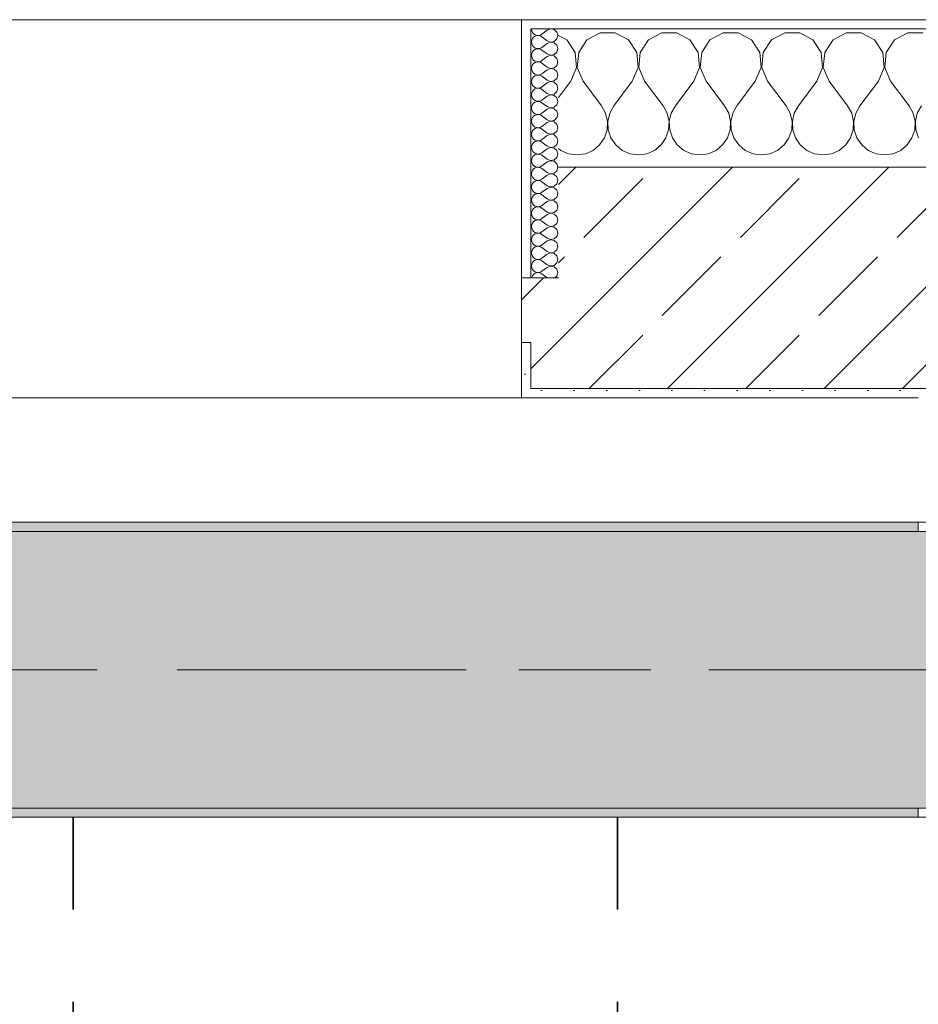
# Model space of a CAD drawing. Header units: metres. Extents: x -3.6 to 84.5, y -11 to 16.8.
# Tile 104 of 229: x 28.2 to 29.2, y 12.8 to 13.9. Entities that reach past the tile are written whole.
import ezdxf

# ---------------------------------------------------------------- set-up
doc = ezdxf.new("R2010")
doc.units = ezdxf.units.M
doc.header["$MEASUREMENT"] = 0
doc.linetypes.add('Achse', pattern=[0.2, 0.1, -0.05, 0, -0.05])
doc.linetypes.add('Strichlinie doppelt', pattern=[0.546806, 0.264583, -0.105833, 0.070556, -0.105833])
for name, color, linetype in [('155 - Bemaßung_ Beschriftung.Ausbau - Deckenelemente', 7, 'Continuous'), ('451 - Universal.Achsen Raster', 7, 'Continuous'), ('604 - Struktur.Wand Aussen', 7, 'Continuous'), ('608 - Struktur.Träger', 7, 'Continuous')]:
    doc.layers.add(name, color=color, linetype=linetype)
pattern_1 = [(0, (0, 0), (0, 0.08660254), [0, -0.05]), (0, (0.025, 0.0433), (0, 0.08660254), [0, -0.05])]
pattern_2 = [(45, (0, 0), (-0.01767767, 0.01767767), [0, -0.025])]
pattern_3 = [(45, (0, 0), (-0.0848528, 0.0848528), []), (45, (-0.04243, 0.04243), (-0.0848528, 0.0848528), [0.09, -0.03])]

# ---------------------------------------------------------------- blocks, each defined once
blk = doc.blocks.new('*X15')
at = {"layer": '604 - Struktur.Wand Aussen', "color": 7, "linetype": 'Continuous', "lineweight": 5}
for p, q in [((28.8252, 13.8407), (28.8109, 13.833)), ((28.8415, 13.8407), (28.8252, 13.8407)), ((28.8558, 13.833), (28.8415, 13.8407)), ((28.8919, 13.8407), (28.8776, 13.833)), ((28.9081, 13.8407), (28.8919, 13.8407)), ((28.9224, 13.833), (28.9081, 13.8407)), ((28.9585, 13.8407), (28.9442, 13.833)), ((28.9748, 13.8407), (28.9585, 13.8407)), ((28.9891, 13.833), (28.9748, 13.8407)), ((29.0252, 13.8407), (29.0109, 13.833)), ((29.0415, 13.8407), (29.0252, 13.8407)), ((29.0558, 13.833), (29.0415, 13.8407)), ((29.0919, 13.8407), (29.0776, 13.833)), ((29.1081, 13.8407), (29.0919, 13.8407)), ((29.1224, 13.833), (29.1081, 13.8407)), ((29.1585, 13.8407), (29.1442, 13.833)), ((29.1748, 13.8407), (29.1585, 13.8407)), ((28.7891, 13.833), (28.78, 13.8379)), ((28.7981, 13.8195), (28.7891, 13.833)), ((28.8109, 13.833), (28.8019, 13.8195)), ((28.8648, 13.8195), (28.8558, 13.833)), ((28.8776, 13.833), (28.8686, 13.8195)), ((28.9314, 13.8195), (28.9224, 13.833)), ((28.9442, 13.833), (28.9352, 13.8195)), ((28.9981, 13.8195), (28.9891, 13.833)), ((29.0109, 13.833), (29.0019, 13.8195)), ((29.0648, 13.8195), (29.0558, 13.833)), ((29.0776, 13.833), (29.0686, 13.8195)), ((29.1314, 13.8195), (29.1224, 13.833)), ((29.1442, 13.833), (29.1352, 13.8195)), ((28.7996, 13.8033), (28.7981, 13.8195)), ((28.8019, 13.8195), (28.8004, 13.8033)), ((28.8663, 13.8033), (28.8648, 13.8195)), ((28.8686, 13.8195), (28.867, 13.8033)), ((28.933, 13.8033), (28.9314, 13.8195)), ((28.9352, 13.8195), (28.9337, 13.8033)), ((28.9996, 13.8033), (28.9981, 13.8195)), ((29.0019, 13.8195), (29.0004, 13.8033)), ((29.0663, 13.8033), (29.0648, 13.8195)), ((29.0686, 13.8195), (29.067, 13.8033)), ((29.133, 13.8033), (29.1314, 13.8195)), ((29.1352, 13.8195), (29.1337, 13.8033)), ((28.7933, 13.7883), (28.7996, 13.8033)), ((28.8004, 13.8033), (28.8067, 13.7883)), ((28.86, 13.7883), (28.8663, 13.8033)), ((28.867, 13.8033), (28.8733, 13.7883)), ((28.9267, 13.7883), (28.933, 13.8033)), ((28.9337, 13.8033), (28.94, 13.7883)), ((28.9933, 13.7883), (28.9996, 13.8033)), ((29.0004, 13.8033), (29.0067, 13.7883)), ((29.06, 13.7883), (29.0663, 13.8033)), ((29.067, 13.8033), (29.0733, 13.7883)), ((29.1267, 13.7883), (29.133, 13.8033)), ((29.1337, 13.8033), (29.14, 13.7883)), ((28.7933, 13.7883), (28.78, 13.7706)), ((28.8067, 13.7883), (28.8267, 13.7617)), ((28.86, 13.7883), (28.84, 13.7617)), ((28.8733, 13.7883), (28.8933, 13.7617)), ((28.9267, 13.7883), (28.9067, 13.7617)), ((28.94, 13.7883), (28.96, 13.7617)), ((28.9933, 13.7883), (28.9733, 13.7617)), ((29.0067, 13.7883), (29.0267, 13.7617)), ((29.06, 13.7883), (29.04, 13.7617)), ((29.0733, 13.7883), (29.0933, 13.7617)), ((29.1267, 13.7883), (29.1067, 13.7617)), ((29.14, 13.7883), (29.16, 13.7617)), ((28.8311, 13.7536), (28.8267, 13.7617)), ((28.8332, 13.7447), (28.8311, 13.7536)), ((28.8355, 13.7536), (28.8335, 13.7447)), ((28.84, 13.7617), (28.8355, 13.7536)), ((28.8978, 13.7536), (28.8933, 13.7617)), ((28.8999, 13.7447), (28.8978, 13.7536)), ((28.9022, 13.7536), (28.9001, 13.7447)), ((28.9067, 13.7617), (28.9022, 13.7536)), ((28.9645, 13.7536), (28.96, 13.7617)), ((28.9665, 13.7447), (28.9645, 13.7536)), ((28.9689, 13.7536), (28.9668, 13.7447)), ((28.9733, 13.7617), (28.9689, 13.7536)), ((29.0311, 13.7536), (29.0267, 13.7617)), ((29.0332, 13.7447), (29.0311, 13.7536)), ((29.0355, 13.7536), (29.0335, 13.7447)), ((29.04, 13.7617), (29.0355, 13.7536)), ((29.0978, 13.7536), (29.0933, 13.7617)), ((29.0999, 13.7447), (29.0978, 13.7536)), ((29.1022, 13.7536), (29.1001, 13.7447)), ((29.1067, 13.7617), (29.1022, 13.7536)), ((29.1645, 13.7536), (29.16, 13.7617)), ((29.1665, 13.7447), (29.1645, 13.7536)), ((29.1689, 13.7536), (29.1668, 13.7447)), ((29.1733, 13.7617), (29.1689, 13.7536)), ((28.8328, 13.7355), (28.8332, 13.7447)), ((28.8335, 13.7447), (28.8339, 13.7355)), ((28.8994, 13.7355), (28.8999, 13.7447)), ((28.9001, 13.7447), (28.9006, 13.7355)), ((28.9661, 13.7355), (28.9665, 13.7447)), ((28.9668, 13.7447), (28.9672, 13.7355)), ((29.0328, 13.7355), (29.0332, 13.7447)), ((29.0335, 13.7447), (29.0339, 13.7355)), ((29.0994, 13.7355), (29.0999, 13.7447)), ((29.1001, 13.7447), (29.1006, 13.7355)), ((29.1661, 13.7355), (29.1665, 13.7447)), ((29.1668, 13.7447), (29.1672, 13.7355)), ((28.8298, 13.7268), (28.8328, 13.7355)), ((28.8339, 13.7355), (28.8369, 13.7268)), ((28.8965, 13.7268), (28.8994, 13.7355)), ((28.9006, 13.7355), (28.9035, 13.7268)), ((28.9631, 13.7268), (28.9661, 13.7355)), ((28.9672, 13.7355), (28.9702, 13.7268)), ((29.0298, 13.7268), (29.0328, 13.7355)), ((29.0339, 13.7355), (29.0369, 13.7268)), ((29.0965, 13.7268), (29.0994, 13.7355)), ((29.1006, 13.7355), (29.1035, 13.7268)), ((29.1631, 13.7268), (29.1661, 13.7355)), ((29.1672, 13.7355), (29.1702, 13.7268)), ((28.8246, 13.7192), (28.8298, 13.7268)), ((28.8369, 13.7268), (28.8421, 13.7192)), ((28.8913, 13.7192), (28.8965, 13.7268)), ((28.9035, 13.7268), (28.9087, 13.7192)), ((28.9579, 13.7192), (28.9631, 13.7268)), ((28.9702, 13.7268), (28.9754, 13.7192)), ((29.0246, 13.7192), (29.0298, 13.7268)), ((29.0369, 13.7268), (29.0421, 13.7192)), ((29.0913, 13.7192), (29.0965, 13.7268)), ((29.1035, 13.7268), (29.1087, 13.7192)), ((29.1579, 13.7192), (29.1631, 13.7268)), ((28.78, 13.7154), (28.7825, 13.7133)), ((28.7825, 13.7133), (28.7909, 13.7096)), ((28.8091, 13.7096), (28.8175, 13.7133)), ((28.8175, 13.7133), (28.8246, 13.7192)), ((28.8421, 13.7192), (28.8491, 13.7133)), ((28.8491, 13.7133), (28.8576, 13.7096)), ((28.8758, 13.7096), (28.8842, 13.7133)), ((28.8842, 13.7133), (28.8913, 13.7192)), ((28.9087, 13.7192), (28.9158, 13.7133)), ((28.9158, 13.7133), (28.9242, 13.7096)), ((28.9424, 13.7096), (28.9509, 13.7133)), ((28.9509, 13.7133), (28.9579, 13.7192)), ((28.9754, 13.7192), (28.9825, 13.7133)), ((28.9825, 13.7133), (28.9909, 13.7096)), ((29.0091, 13.7096), (29.0175, 13.7133)), ((29.0175, 13.7133), (29.0246, 13.7192)), ((29.0421, 13.7192), (29.0491, 13.7133)), ((29.0491, 13.7133), (29.0576, 13.7096)), ((29.0758, 13.7096), (29.0842, 13.7133)), ((29.0842, 13.7133), (29.0913, 13.7192)), ((29.1087, 13.7192), (29.1158, 13.7133)), ((29.1158, 13.7133), (29.1242, 13.7096)), ((29.1424, 13.7096), (29.1509, 13.7133)), ((29.1509, 13.7133), (29.1579, 13.7192)), ((28.7909, 13.7096), (28.8, 13.7083)), ((28.8, 13.7083), (28.8091, 13.7096)), ((28.8576, 13.7096), (28.8667, 13.7083)), ((28.8667, 13.7083), (28.8758, 13.7096)), ((28.9242, 13.7096), (28.9333, 13.7083)), ((28.9333, 13.7083), (28.9424, 13.7096)), ((28.9909, 13.7096), (29, 13.7083)), ((29, 13.7083), (29.0091, 13.7096)), ((29.0576, 13.7096), (29.0667, 13.7083)), ((29.0667, 13.7083), (29.0758, 13.7096)), ((29.1242, 13.7096), (29.1333, 13.7083)), ((29.1333, 13.7083), (29.1424, 13.7096))]:
    blk.add_line(p, q, dxfattribs=at)
blk = doc.blocks.new('*X38')
at = {"layer": '604 - Struktur.Wand Aussen', "color": 7, "linetype": 'Continuous', "lineweight": 5}
for p, q in [((28.7507, 13.845), (28.751, 13.843)), ((28.751, 13.843), (28.7518, 13.8412)), ((28.7518, 13.8412), (28.753, 13.8397)), ((28.753, 13.8397), (28.7547, 13.8386)), ((28.7604, 13.8383), (28.7621, 13.8393)), ((28.7679, 13.8436), (28.7621, 13.8393)), ((28.7715, 13.845), (28.7679, 13.8436)), ((28.7753, 13.8442), (28.7715, 13.845)), ((28.7782, 13.8416), (28.7753, 13.8442)), ((28.7793, 13.8379), (28.7782, 13.8416)), ((28.751, 13.8327), (28.7507, 13.8307)), ((28.7507, 13.8307), (28.751, 13.8288)), ((28.7518, 13.8345), (28.751, 13.8327)), ((28.751, 13.8288), (28.7518, 13.827)), ((28.753, 13.836), (28.7518, 13.8345)), ((28.7547, 13.8371), (28.753, 13.836)), ((28.7547, 13.8386), (28.7565, 13.838)), ((28.7565, 13.8377), (28.7547, 13.8371)), ((28.7565, 13.838), (28.7585, 13.8379)), ((28.7585, 13.8378), (28.7565, 13.8377)), ((28.7585, 13.8379), (28.7604, 13.8383)), ((28.7604, 13.8374), (28.7585, 13.8378)), ((28.7621, 13.8364), (28.7604, 13.8374)), ((28.7679, 13.8321), (28.7621, 13.8364)), ((28.7679, 13.8293), (28.7621, 13.825)), ((28.7679, 13.8321), (28.7715, 13.8307)), ((28.7715, 13.8307), (28.7679, 13.8293)), ((28.7715, 13.8307), (28.7753, 13.8315)), ((28.7753, 13.83), (28.7715, 13.8307)), ((28.7753, 13.8315), (28.7782, 13.8341)), ((28.7782, 13.8273), (28.7753, 13.83)), ((28.7782, 13.8341), (28.7793, 13.8379)), ((28.751, 13.8184), (28.7507, 13.8164)), ((28.7518, 13.8202), (28.751, 13.8184)), ((28.7518, 13.827), (28.753, 13.8254)), ((28.753, 13.8217), (28.7518, 13.8202)), ((28.753, 13.8254), (28.7547, 13.8243)), ((28.7547, 13.8228), (28.753, 13.8217)), ((28.7547, 13.8243), (28.7565, 13.8237)), ((28.7565, 13.8234), (28.7547, 13.8228)), ((28.7565, 13.8237), (28.7585, 13.8236)), ((28.7585, 13.8235), (28.7565, 13.8234)), ((28.7585, 13.8236), (28.7604, 13.824)), ((28.7604, 13.8231), (28.7585, 13.8235)), ((28.7604, 13.824), (28.7621, 13.825)), ((28.7621, 13.8221), (28.7604, 13.8231)), ((28.7679, 13.8179), (28.7621, 13.8221)), ((28.7679, 13.8179), (28.7715, 13.8165)), ((28.7753, 13.8172), (28.7782, 13.8198)), ((28.7793, 13.8236), (28.7782, 13.8273)), ((28.7782, 13.8198), (28.7793, 13.8236)), ((28.7507, 13.8164), (28.751, 13.8145)), ((28.751, 13.8145), (28.7518, 13.8127)), ((28.7518, 13.8127), (28.753, 13.8112)), ((28.753, 13.8074), (28.7518, 13.8059)), ((28.753, 13.8112), (28.7547, 13.81)), ((28.7547, 13.8085), (28.753, 13.8074)), ((28.7547, 13.81), (28.7565, 13.8094)), ((28.7565, 13.8092), (28.7547, 13.8085)), ((28.7565, 13.8094), (28.7585, 13.8093)), ((28.7585, 13.8093), (28.7565, 13.8092)), ((28.7585, 13.8093), (28.7604, 13.8098)), ((28.7604, 13.8088), (28.7585, 13.8093)), ((28.7604, 13.8098), (28.7621, 13.8107)), ((28.7621, 13.8079), (28.7604, 13.8088)), ((28.7679, 13.815), (28.7621, 13.8107)), ((28.7679, 13.8036), (28.7621, 13.8079)), ((28.7715, 13.8164), (28.7679, 13.815)), ((28.7715, 13.8165), (28.7753, 13.8172)), ((28.7753, 13.8157), (28.7715, 13.8164)), ((28.7782, 13.813), (28.7753, 13.8157)), ((28.7793, 13.8093), (28.7782, 13.813)), ((28.7782, 13.8055), (28.7793, 13.8093)), ((28.751, 13.8041), (28.7507, 13.8021)), ((28.7507, 13.8021), (28.751, 13.8002)), ((28.7518, 13.8059), (28.751, 13.8041)), ((28.751, 13.8002), (28.7518, 13.7984)), ((28.7518, 13.7984), (28.753, 13.7969)), ((28.753, 13.7969), (28.7547, 13.7958)), ((28.7604, 13.7955), (28.7621, 13.7964)), ((28.7679, 13.8007), (28.7621, 13.7964)), ((28.7679, 13.8036), (28.7715, 13.8022)), ((28.7715, 13.8021), (28.7679, 13.8007)), ((28.7715, 13.8022), (28.7753, 13.8029)), ((28.7753, 13.8014), (28.7715, 13.8021)), ((28.7753, 13.8029), (28.7782, 13.8055)), ((28.7782, 13.7988), (28.7753, 13.8014)), ((28.7793, 13.795), (28.7782, 13.7988)), ((28.751, 13.7898), (28.7507, 13.7879)), ((28.7507, 13.7879), (28.751, 13.7859)), ((28.7518, 13.7916), (28.751, 13.7898)), ((28.751, 13.7859), (28.7518, 13.7841)), ((28.753, 13.7931), (28.7518, 13.7916)), ((28.7547, 13.7942), (28.753, 13.7931)), ((28.7547, 13.7958), (28.7565, 13.7951)), ((28.7565, 13.7949), (28.7547, 13.7942)), ((28.7565, 13.7951), (28.7585, 13.795)), ((28.7585, 13.795), (28.7565, 13.7949)), ((28.7585, 13.795), (28.7604, 13.7955)), ((28.7604, 13.7945), (28.7585, 13.795)), ((28.7621, 13.7936), (28.7604, 13.7945)), ((28.7679, 13.7893), (28.7621, 13.7936)), ((28.7679, 13.7864), (28.7621, 13.7821)), ((28.7679, 13.7893), (28.7715, 13.7879)), ((28.7715, 13.7878), (28.7679, 13.7864)), ((28.7715, 13.7879), (28.7753, 13.7886)), ((28.7753, 13.7871), (28.7715, 13.7878)), ((28.7753, 13.7886), (28.7782, 13.7912)), ((28.7782, 13.7845), (28.7753, 13.7871)), ((28.7782, 13.7912), (28.7793, 13.795)), ((28.751, 13.7755), (28.7507, 13.7736)), ((28.7518, 13.7773), (28.751, 13.7755)), ((28.7518, 13.7841), (28.753, 13.7826)), ((28.753, 13.7788), (28.7518, 13.7773)), ((28.753, 13.7826), (28.7547, 13.7815)), ((28.7547, 13.78), (28.753, 13.7788)), ((28.7547, 13.7815), (28.7565, 13.7808)), ((28.7565, 13.7806), (28.7547, 13.78)), ((28.7565, 13.7808), (28.7585, 13.7807)), ((28.7585, 13.7807), (28.7565, 13.7806)), ((28.7585, 13.7807), (28.7604, 13.7812)), ((28.7604, 13.7802), (28.7585, 13.7807)), ((28.7604, 13.7812), (28.7621, 13.7821)), ((28.7621, 13.7793), (28.7604, 13.7802)), ((28.7679, 13.775), (28.7621, 13.7793)), ((28.7679, 13.775), (28.7715, 13.7736)), ((28.7753, 13.7743), (28.7782, 13.777)), ((28.7793, 13.7807), (28.7782, 13.7845)), ((28.7782, 13.777), (28.7793, 13.7807)), ((28.7507, 13.7736), (28.751, 13.7716)), ((28.751, 13.7716), (28.7518, 13.7698)), ((28.7518, 13.7698), (28.753, 13.7683)), ((28.753, 13.7646), (28.7518, 13.763)), ((28.753, 13.7683), (28.7547, 13.7672)), ((28.7547, 13.7657), (28.753, 13.7646)), ((28.7547, 13.7672), (28.7565, 13.7666)), ((28.7565, 13.7663), (28.7547, 13.7657)), ((28.7565, 13.7666), (28.7585, 13.7665)), ((28.7585, 13.7664), (28.7565, 13.7663)), ((28.7585, 13.7665), (28.7604, 13.7669)), ((28.7604, 13.766), (28.7585, 13.7664)), ((28.7604, 13.7669), (28.7621, 13.7679)), ((28.7621, 13.765), (28.7604, 13.766)), ((28.7679, 13.7721), (28.7621, 13.7679)), ((28.7679, 13.7607), (28.7621, 13.765)), ((28.7715, 13.7735), (28.7679, 13.7721)), ((28.7715, 13.7736), (28.7753, 13.7743)), ((28.7753, 13.7728), (28.7715, 13.7735)), ((28.7782, 13.7702), (28.7753, 13.7728)), ((28.7793, 13.7664), (28.7782, 13.7702)), ((28.7782, 13.7627), (28.7793, 13.7664)), ((28.751, 13.7612), (28.7507, 13.7593)), ((28.7507, 13.7593), (28.751, 13.7573)), ((28.7518, 13.763), (28.751, 13.7612)), ((28.751, 13.7573), (28.7518, 13.7555)), ((28.7518, 13.7555), (28.753, 13.754)), ((28.753, 13.754), (28.7547, 13.7529)), ((28.7604, 13.7526), (28.7621, 13.7536)), ((28.7679, 13.7579), (28.7621, 13.7536)), ((28.7679, 13.7607), (28.7715, 13.7593)), ((28.7715, 13.7593), (28.7679, 13.7579)), ((28.7715, 13.7593), (28.7753, 13.76)), ((28.7753, 13.7585), (28.7715, 13.7593)), ((28.7753, 13.76), (28.7782, 13.7627)), ((28.7782, 13.7559), (28.7753, 13.7585)), ((28.7793, 13.7521), (28.7782, 13.7559)), ((28.751, 13.747), (28.7507, 13.745)), ((28.7507, 13.745), (28.751, 13.743)), ((28.7518, 13.7488), (28.751, 13.747)), ((28.751, 13.743), (28.7518, 13.7412)), ((28.753, 13.7503), (28.7518, 13.7488)), ((28.7547, 13.7514), (28.753, 13.7503)), ((28.7547, 13.7529), (28.7565, 13.7523)), ((28.7565, 13.752), (28.7547, 13.7514)), ((28.7565, 13.7523), (28.7585, 13.7522)), ((28.7585, 13.7521), (28.7565, 13.752)), ((28.7585, 13.7522), (28.7604, 13.7526)), ((28.7604, 13.7517), (28.7585, 13.7521)), ((28.7621, 13.7507), (28.7604, 13.7517)), ((28.7679, 13.7464), (28.7621, 13.7507)), ((28.7679, 13.7436), (28.7621, 13.7393)), ((28.7679, 13.7464), (28.7715, 13.745)), ((28.7715, 13.745), (28.7679, 13.7436)), ((28.7715, 13.745), (28.7753, 13.7458)), ((28.7753, 13.7442), (28.7715, 13.745)), ((28.7753, 13.7458), (28.7782, 13.7484)), ((28.7782, 13.7416), (28.7753, 13.7442)), ((28.7782, 13.7484), (28.7793, 13.7521)), ((28.751, 13.7327), (28.7507, 13.7307)), ((28.7518, 13.7345), (28.751, 13.7327)), ((28.7518, 13.7412), (28.753, 13.7397)), ((28.753, 13.736), (28.7518, 13.7345)), ((28.753, 13.7397), (28.7547, 13.7386)), ((28.7547, 13.7371), (28.753, 13.736)), ((28.7547, 13.7386), (28.7565, 13.738)), ((28.7565, 13.7377), (28.7547, 13.7371)), ((28.7565, 13.738), (28.7585, 13.7379)), ((28.7585, 13.7378), (28.7565, 13.7377)), ((28.7585, 13.7379), (28.7604, 13.7383)), ((28.7604, 13.7374), (28.7585, 13.7378)), ((28.7604, 13.7383), (28.7621, 13.7393)), ((28.7621, 13.7364), (28.7604, 13.7374)), ((28.7679, 13.7321), (28.7621, 13.7364)), ((28.7679, 13.7321), (28.7715, 13.7307)), ((28.7753, 13.7315), (28.7782, 13.7341)), ((28.7793, 13.7379), (28.7782, 13.7416)), ((28.7782, 13.7341), (28.7793, 13.7379)), ((28.7507, 13.7307), (28.751, 13.7288)), ((28.751, 13.7288), (28.7518, 13.727)), ((28.7518, 13.727), (28.753, 13.7254)), ((28.753, 13.7217), (28.7518, 13.7202)), ((28.753, 13.7254), (28.7547, 13.7243)), ((28.7547, 13.7228), (28.753, 13.7217)), ((28.7547, 13.7243), (28.7565, 13.7237)), ((28.7565, 13.7234), (28.7547, 13.7228)), ((28.7565, 13.7237), (28.7585, 13.7236)), ((28.7585, 13.7235), (28.7565, 13.7234)), ((28.7585, 13.7236), (28.7604, 13.724)), ((28.7604, 13.7231), (28.7585, 13.7235)), ((28.7604, 13.724), (28.7621, 13.725)), ((28.7621, 13.7221), (28.7604, 13.7231)), ((28.7679, 13.7293), (28.7621, 13.725)), ((28.7679, 13.7179), (28.7621, 13.7221)), ((28.7715, 13.7307), (28.7679, 13.7293)), ((28.7715, 13.7307), (28.7753, 13.7315)), ((28.7753, 13.73), (28.7715, 13.7307)), ((28.7782, 13.7273), (28.7753, 13.73)), ((28.7793, 13.7236), (28.7782, 13.7273)), ((28.7782, 13.7198), (28.7793, 13.7236)), ((28.751, 13.7184), (28.7507, 13.7164)), ((28.7507, 13.7164), (28.751, 13.7145)), ((28.7518, 13.7202), (28.751, 13.7184)), ((28.751, 13.7145), (28.7518, 13.7127)), ((28.7518, 13.7127), (28.753, 13.7112)), ((28.753, 13.7112), (28.7547, 13.71)), ((28.7604, 13.7098), (28.7621, 13.7107)), ((28.7679, 13.715), (28.7621, 13.7107)), ((28.7679, 13.7179), (28.7715, 13.7165)), ((28.7715, 13.7164), (28.7679, 13.715)), ((28.7715, 13.7165), (28.7753, 13.7172)), ((28.7753, 13.7157), (28.7715, 13.7164)), ((28.7753, 13.7172), (28.7782, 13.7198)), ((28.7782, 13.713), (28.7753, 13.7157)), ((28.7793, 13.7093), (28.7782, 13.713)), ((28.751, 13.7041), (28.7507, 13.7021)), ((28.7507, 13.7021), (28.751, 13.7002)), ((28.7518, 13.7059), (28.751, 13.7041)), ((28.751, 13.7002), (28.7518, 13.6984)), ((28.753, 13.7074), (28.7518, 13.7059)), ((28.7547, 13.7085), (28.753, 13.7074)), ((28.7547, 13.71), (28.7565, 13.7094)), ((28.7565, 13.7092), (28.7547, 13.7085)), ((28.7565, 13.7094), (28.7585, 13.7093)), ((28.7585, 13.7093), (28.7565, 13.7092)), ((28.7585, 13.7093), (28.7604, 13.7098)), ((28.7604, 13.7088), (28.7585, 13.7093)), ((28.7621, 13.7079), (28.7604, 13.7088)), ((28.7679, 13.7036), (28.7621, 13.7079)), ((28.7679, 13.7007), (28.7621, 13.6964)), ((28.7679, 13.7036), (28.7715, 13.7022)), ((28.7715, 13.7021), (28.7679, 13.7007)), ((28.7715, 13.7022), (28.7753, 13.7029)), ((28.7753, 13.7014), (28.7715, 13.7021)), ((28.7753, 13.7029), (28.7782, 13.7055)), ((28.7782, 13.6988), (28.7753, 13.7014)), ((28.7782, 13.7055), (28.7793, 13.7093)), ((28.751, 13.6898), (28.7507, 13.6879)), ((28.7518, 13.6916), (28.751, 13.6898)), ((28.7518, 13.6984), (28.753, 13.6969)), ((28.753, 13.6931), (28.7518, 13.6916)), ((28.753, 13.6969), (28.7547, 13.6958)), ((28.7547, 13.6942), (28.753, 13.6931)), ((28.7547, 13.6958), (28.7565, 13.6951)), ((28.7565, 13.6949), (28.7547, 13.6942)), ((28.7565, 13.6951), (28.7585, 13.695)), ((28.7585, 13.695), (28.7565, 13.6949)), ((28.7585, 13.695), (28.7604, 13.6955)), ((28.7604, 13.6945), (28.7585, 13.695)), ((28.7604, 13.6955), (28.7621, 13.6964)), ((28.7621, 13.6936), (28.7604, 13.6945)), ((28.7679, 13.6893), (28.7621, 13.6936)), ((28.7753, 13.6886), (28.7782, 13.6912)), ((28.7793, 13.695), (28.7782, 13.6988)), ((28.7782, 13.6912), (28.7793, 13.695)), ((28.7507, 13.6879), (28.751, 13.6859)), ((28.751, 13.6859), (28.7518, 13.6841)), ((28.7518, 13.6841), (28.753, 13.6826)), ((28.753, 13.6788), (28.7518, 13.6773)), ((28.753, 13.6826), (28.7547, 13.6815)), ((28.7547, 13.68), (28.753, 13.6788)), ((28.7547, 13.6815), (28.7565, 13.6808)), ((28.7565, 13.6806), (28.7547, 13.68)), ((28.7565, 13.6808), (28.7585, 13.6807)), ((28.7585, 13.6807), (28.7565, 13.6806)), ((28.7585, 13.6807), (28.7604, 13.6812)), ((28.7604, 13.6802), (28.7585, 13.6807)), ((28.7604, 13.6812), (28.7621, 13.6821)), ((28.7621, 13.6793), (28.7604, 13.6802)), ((28.7679, 13.6864), (28.7621, 13.6821)), ((28.7679, 13.675), (28.7621, 13.6793)), ((28.7679, 13.6893), (28.7715, 13.6879)), ((28.7715, 13.6878), (28.7679, 13.6864)), ((28.7715, 13.6879), (28.7753, 13.6886)), ((28.7753, 13.6871), (28.7715, 13.6878)), ((28.7782, 13.6845), (28.7753, 13.6871)), ((28.7793, 13.6807), (28.7782, 13.6845)), ((28.7782, 13.677), (28.7793, 13.6807)), ((28.751, 13.6755), (28.7507, 13.6736)), ((28.7507, 13.6736), (28.751, 13.6716)), ((28.7518, 13.6773), (28.751, 13.6755)), ((28.751, 13.6716), (28.7518, 13.6698)), ((28.7518, 13.6698), (28.753, 13.6683)), ((28.753, 13.6683), (28.7547, 13.6672)), ((28.7679, 13.6721), (28.7621, 13.6679)), ((28.7679, 13.675), (28.7715, 13.6736)), ((28.7715, 13.6735), (28.7679, 13.6721)), ((28.7715, 13.6736), (28.7753, 13.6743)), ((28.7753, 13.6728), (28.7715, 13.6735)), ((28.7753, 13.6743), (28.7782, 13.677)), ((28.7782, 13.6702), (28.7753, 13.6728)), ((28.7793, 13.6664), (28.7782, 13.6702)), ((28.751, 13.6612), (28.7507, 13.6593)), ((28.7507, 13.6593), (28.751, 13.6573)), ((28.7518, 13.663), (28.751, 13.6612)), ((28.751, 13.6573), (28.7518, 13.6555)), ((28.753, 13.6646), (28.7518, 13.663)), ((28.7547, 13.6657), (28.753, 13.6646)), ((28.7547, 13.6672), (28.7565, 13.6666)), ((28.7565, 13.6663), (28.7547, 13.6657)), ((28.7565, 13.6666), (28.7585, 13.6665)), ((28.7585, 13.6664), (28.7565, 13.6663)), ((28.7585, 13.6665), (28.7604, 13.6669)), ((28.7604, 13.666), (28.7585, 13.6664)), ((28.7604, 13.6669), (28.7621, 13.6679)), ((28.7621, 13.665), (28.7604, 13.666)), ((28.7679, 13.6607), (28.7621, 13.665)), ((28.7679, 13.6579), (28.7621, 13.6536)), ((28.7679, 13.6607), (28.7715, 13.6593)), ((28.7715, 13.6593), (28.7679, 13.6579)), ((28.7715, 13.6593), (28.7753, 13.66)), ((28.7753, 13.6585), (28.7715, 13.6593)), ((28.7753, 13.66), (28.7782, 13.6627)), ((28.7782, 13.6559), (28.7753, 13.6585)), ((28.7782, 13.6627), (28.7793, 13.6664)), ((28.751, 13.647), (28.7507, 13.645)), ((28.7518, 13.6488), (28.751, 13.647)), ((28.7518, 13.6555), (28.753, 13.654)), ((28.753, 13.6503), (28.7518, 13.6488)), ((28.753, 13.654), (28.7547, 13.6529)), ((28.7547, 13.6514), (28.753, 13.6503)), ((28.7547, 13.6529), (28.7565, 13.6523)), ((28.7565, 13.652), (28.7547, 13.6514)), ((28.7565, 13.6523), (28.7585, 13.6522)), ((28.7585, 13.6521), (28.7565, 13.652)), ((28.7585, 13.6522), (28.7604, 13.6526)), ((28.7604, 13.6517), (28.7585, 13.6521)), ((28.7604, 13.6526), (28.7621, 13.6536)), ((28.7621, 13.6507), (28.7604, 13.6517)), ((28.7679, 13.6464), (28.7621, 13.6507)), ((28.7753, 13.6458), (28.7782, 13.6484)), ((28.7793, 13.6521), (28.7782, 13.6559)), ((28.7782, 13.6484), (28.7793, 13.6521)), ((28.7507, 13.645), (28.751, 13.643)), ((28.751, 13.643), (28.7518, 13.6412)), ((28.7518, 13.6412), (28.753, 13.6397)), ((28.753, 13.636), (28.7518, 13.6345)), ((28.753, 13.6397), (28.7547, 13.6386)), ((28.7547, 13.6371), (28.753, 13.636)), ((28.7547, 13.6386), (28.7565, 13.638)), ((28.7565, 13.6377), (28.7547, 13.6371)), ((28.7565, 13.638), (28.7585, 13.6379)), ((28.7585, 13.6378), (28.7565, 13.6377)), ((28.7585, 13.6379), (28.7604, 13.6383)), ((28.7604, 13.6374), (28.7585, 13.6378)), ((28.7604, 13.6383), (28.7621, 13.6393)), ((28.7621, 13.6364), (28.7604, 13.6374)), ((28.7679, 13.6436), (28.7621, 13.6393)), ((28.7679, 13.6321), (28.7621, 13.6364)), ((28.7679, 13.6464), (28.7715, 13.645)), ((28.7715, 13.645), (28.7679, 13.6436)), ((28.7715, 13.645), (28.7753, 13.6458)), ((28.7753, 13.6442), (28.7715, 13.645)), ((28.7782, 13.6416), (28.7753, 13.6442)), ((28.7793, 13.6379), (28.7782, 13.6416)), ((28.7782, 13.6341), (28.7793, 13.6379)), ((28.751, 13.6327), (28.7507, 13.6307)), ((28.7507, 13.6307), (28.751, 13.6288)), ((28.7518, 13.6345), (28.751, 13.6327)), ((28.751, 13.6288), (28.7518, 13.627)), ((28.7518, 13.627), (28.753, 13.6254)), ((28.753, 13.6254), (28.7547, 13.6243)), ((28.7679, 13.6293), (28.7621, 13.625)), ((28.7679, 13.6321), (28.7715, 13.6307)), ((28.7715, 13.6307), (28.7679, 13.6293)), ((28.7715, 13.6307), (28.7753, 13.6315)), ((28.7753, 13.63), (28.7715, 13.6307)), ((28.7753, 13.6315), (28.7782, 13.6341)), ((28.7782, 13.6273), (28.7753, 13.63)), ((28.7793, 13.6236), (28.7782, 13.6273)), ((28.751, 13.6184), (28.7507, 13.6164)), ((28.7507, 13.6164), (28.751, 13.6145)), ((28.7518, 13.6202), (28.751, 13.6184)), ((28.753, 13.6217), (28.7518, 13.6202)), ((28.7547, 13.6228), (28.753, 13.6217)), ((28.7547, 13.6243), (28.7565, 13.6237)), ((28.7565, 13.6234), (28.7547, 13.6228)), ((28.7565, 13.6237), (28.7585, 13.6236)), ((28.7585, 13.6235), (28.7565, 13.6234)), ((28.7585, 13.6236), (28.7604, 13.624)), ((28.7604, 13.6231), (28.7585, 13.6235)), ((28.7604, 13.624), (28.7621, 13.625)), ((28.7621, 13.6221), (28.7604, 13.6231)), ((28.7679, 13.6179), (28.7621, 13.6221)), ((28.7679, 13.615), (28.7621, 13.6107)), ((28.7679, 13.6179), (28.7715, 13.6165)), ((28.7715, 13.6164), (28.7679, 13.615)), ((28.7715, 13.6165), (28.7753, 13.6172)), ((28.7753, 13.6157), (28.7715, 13.6164)), ((28.7753, 13.6172), (28.7782, 13.6198)), ((28.7782, 13.613), (28.7753, 13.6157)), ((28.7782, 13.6198), (28.7793, 13.6236)), ((28.751, 13.6041), (28.7507, 13.6021)), ((28.751, 13.6145), (28.7518, 13.6127)), ((28.7518, 13.6059), (28.751, 13.6041)), ((28.7518, 13.6127), (28.753, 13.6112)), ((28.753, 13.6074), (28.7518, 13.6059)), ((28.753, 13.6112), (28.7547, 13.61)), ((28.7547, 13.6085), (28.753, 13.6074)), ((28.7547, 13.61), (28.7565, 13.6094)), ((28.7565, 13.6092), (28.7547, 13.6085)), ((28.7565, 13.6094), (28.7585, 13.6093)), ((28.7585, 13.6093), (28.7565, 13.6092)), ((28.7585, 13.6093), (28.7604, 13.6098)), ((28.7604, 13.6088), (28.7585, 13.6093)), ((28.7604, 13.6098), (28.7621, 13.6107)), ((28.7621, 13.6079), (28.7604, 13.6088)), ((28.7679, 13.6036), (28.7621, 13.6079)), ((28.7753, 13.6029), (28.7782, 13.6055)), ((28.7793, 13.6093), (28.7782, 13.613)), ((28.7782, 13.6055), (28.7793, 13.6093)), ((28.7507, 13.6021), (28.751, 13.6002)), ((28.751, 13.6002), (28.7518, 13.5984)), ((28.7518, 13.5984), (28.753, 13.5969)), ((28.753, 13.5969), (28.7547, 13.5958)), ((28.7547, 13.5942), (28.753, 13.5931)), ((28.7547, 13.5958), (28.7565, 13.5951)), ((28.7565, 13.5949), (28.7547, 13.5942)), ((28.7565, 13.5951), (28.7585, 13.595)), ((28.7585, 13.595), (28.7565, 13.5949)), ((28.7585, 13.595), (28.7604, 13.5955)), ((28.7604, 13.5945), (28.7585, 13.595)), ((28.7604, 13.5955), (28.7621, 13.5964)), ((28.7621, 13.5936), (28.7604, 13.5945)), ((28.7679, 13.6007), (28.7621, 13.5964)), ((28.7679, 13.5893), (28.7621, 13.5936)), ((28.7679, 13.6036), (28.7715, 13.6022)), ((28.7715, 13.6021), (28.7679, 13.6007)), ((28.7715, 13.6022), (28.7753, 13.6029)), ((28.7753, 13.6014), (28.7715, 13.6021)), ((28.7782, 13.5988), (28.7753, 13.6014)), ((28.7793, 13.595), (28.7782, 13.5988)), ((28.7782, 13.5912), (28.7793, 13.595)), ((28.751, 13.5898), (28.7507, 13.5879)), ((28.7507, 13.5879), (28.751, 13.5859)), ((28.7518, 13.5916), (28.751, 13.5898)), ((28.751, 13.5859), (28.7518, 13.5841)), ((28.753, 13.5931), (28.7518, 13.5916)), ((28.7518, 13.5841), (28.753, 13.5826)), ((28.753, 13.5826), (28.7547, 13.5815)), ((28.7679, 13.5864), (28.7621, 13.5821)), ((28.7679, 13.5893), (28.7715, 13.5879)), ((28.7715, 13.5878), (28.7679, 13.5864)), ((28.7715, 13.5879), (28.7753, 13.5886)), ((28.7753, 13.5871), (28.7715, 13.5878)), ((28.7753, 13.5886), (28.7782, 13.5912)), ((28.7782, 13.5845), (28.7753, 13.5871)), ((28.7793, 13.5807), (28.7782, 13.5845)), ((28.751, 13.5755), (28.7509, 13.575)), ((28.7518, 13.5773), (28.751, 13.5755)), ((28.753, 13.5788), (28.7518, 13.5773)), ((28.7547, 13.58), (28.753, 13.5788)), ((28.7547, 13.5815), (28.7565, 13.5808)), ((28.7565, 13.5806), (28.7547, 13.58)), ((28.7565, 13.5808), (28.7585, 13.5807)), ((28.7585, 13.5807), (28.7565, 13.5806)), ((28.7585, 13.5807), (28.7604, 13.5812)), ((28.7604, 13.5802), (28.7585, 13.5807)), ((28.7604, 13.5812), (28.7621, 13.5821)), ((28.7621, 13.5793), (28.7604, 13.5802)), ((28.7679, 13.575), (28.7621, 13.5793)), ((28.7761, 13.575), (28.7782, 13.577)), ((28.7782, 13.577), (28.7793, 13.5807))]:
    blk.add_line(p, q, dxfattribs=at)

msp = doc.modelspace()

# ---------------------------------------------------------------- hatches: boundary and pattern name
at = {"layer": '604 - Struktur.Wand Aussen', "linetype": 'Continuous', "lineweight": 0, "true_color": 0x000000}
h = msp.add_hatch(dxfattribs=at)
h.set_pattern_fill('Verputz_0001', color=18, style=0, pattern_type=2)
h.set_pattern_definition(pattern_1)
h.paths.add_polyline_path([(28.75, 13.855), (28.74, 13.855), (28.74, 13.575), (28.75, 13.575)])
h = msp.add_hatch(dxfattribs=at)
h.set_pattern_fill('Verputz_0001', color=18, style=0, pattern_type=2)
h.set_pattern_definition(pattern_1)
h.paths.add_polyline_path([(28.75, 13.855), (28.75, 13.845), (29.93, 13.845), (29.93, 13.855)])
h = msp.add_hatch(dxfattribs=at)
h.set_pattern_fill('Beton__Stahlbeton_0001', color=18, style=0, pattern_type=2)
h.set_pattern_definition(pattern_3)
h.paths.add_polyline_path([(28.74, 13.505), (28.75, 13.505), (28.75, 13.455), (29.93, 13.455), (29.93, 13.505), (29.94, 13.505), (29.94, 13.575), (29.93, 13.575), (29.9, 13.575), (29.9, 13.695), (28.78, 13.695), (28.78, 13.575), (28.75, 13.575), (28.74, 13.575)])
h = msp.add_hatch(dxfattribs=at)
h.set_pattern_fill('Gips_0001', color=18, style=0, pattern_type=2)
h.set_pattern_definition(pattern_2)
h.paths.add_polyline_path([(28.75, 13.445), (28.75, 13.505), (28.74, 13.505), (28.74, 13.445)])
h = msp.add_hatch(dxfattribs=at)
h.set_pattern_fill('Gips_0001', color=18, style=0, pattern_type=2)
h.set_pattern_definition(pattern_2)
h.paths.add_polyline_path([(28.75, 13.445), (29.17, 13.445), (29.17, 13.455), (28.75, 13.455)])
at = {"layer": '608 - Struktur.Träger', "linetype": 'Continuous', "lineweight": 0, "true_color": 0x000000}
h = msp.add_hatch(dxfattribs=at)
h.set_pattern_fill('Gips_0001', color=18, style=0, pattern_type=2)
h.set_pattern_definition(pattern_2)
h.paths.add_polyline_path([(25.89, 13.3), (29.17, 13.3), (29.17, 13.31), (25.89, 13.31)])
h = msp.add_hatch(dxfattribs=at)
h.set_pattern_fill('Beton__Stahlbeton_0001', color=18, style=0, pattern_type=2)
h.set_pattern_definition(pattern_3)
h.paths.add_polyline_path([(15.09, 13.3), (14.78, 13.3), (14.78, 13), (15.09, 13), (18.37, 13), (18.69, 13), (21.97, 13), (22.29, 13), (25.57, 13), (25.89, 13), (29.17, 13), (29.49, 13), (32.77, 13), (33.09, 13), (36.37, 13), (36.69, 13), (39.97, 13), (40.29, 13), (43.57, 13), (43.89, 13), (47.17, 13), (47.48, 13), (47.48, 13.3), (47.17, 13.3), (43.89, 13.3), (43.57, 13.3), (40.29, 13.3), (39.97, 13.3), (36.69, 13.3), (36.37, 13.3), (33.09, 13.3), (32.77, 13.3), (29.49, 13.3), (29.17, 13.3), (25.89, 13.3), (25.57, 13.3), (22.29, 13.3), (21.97, 13.3), (18.69, 13.3), (18.37, 13.3)])
h = msp.add_hatch(dxfattribs=at)
h.set_pattern_fill('Gips_0001', color=18, style=0, pattern_type=2)
h.set_pattern_definition(pattern_2)
h.paths.add_polyline_path([(25.89, 12.99), (29.17, 12.99), (29.17, 13), (25.89, 13)])

# ---------------------------------------------------------------- linework, layer by layer
at = {"layer": '155 - Bemaßung_ Beschriftung.Ausbau - Deckenelemente', "color": 7, "linetype": 'Achse', "lineweight": 35}
for p, q in [((28.254, 12.99), (28.254, 8.51)), ((28.844, 12.99), (28.844, 8.51))]:
    msp.add_line(p, q, dxfattribs=at)
at = {"layer": '451 - Universal.Achsen Raster', "color": 160, "linetype": 'Strichlinie doppelt', "lineweight": 9, "true_color": 0x3232ff}
msp.add_line((64.935, 13.15), (-3.175, 13.15), dxfattribs=at)
at = {"layer": '604 - Struktur.Wand Aussen', "color": 7, "linetype": 'Continuous', "lineweight": 13}
for p, q in [((28.74, 13.855), (26.34, 13.855)), ((29.9, 13.695), (28.78, 13.695)), ((28.74, 13.575), (28.74, 13.505)), ((28.75, 13.455), (28.75, 13.505)), ((28.75, 13.455), (29.93, 13.455)), ((26.34, 13.445), (28.74, 13.445))]:
    msp.add_line(p, q, dxfattribs=at)
at = {"layer": '604 - Struktur.Wand Aussen', "color": 7, "linetype": 'Continuous', "lineweight": 5}
for p, q in [((28.74, 13.855), (28.74, 13.845)), ((28.75, 13.855), (28.74, 13.855)), ((28.74, 13.845), (28.74, 13.705)), ((28.78, 13.845), (28.75, 13.845)), ((28.75, 13.575), (28.75, 13.845)), ((28.75, 13.845), (28.75, 13.575)), ((29.9, 13.845), (28.78, 13.845)), ((28.74, 13.705), (28.74, 13.695)), ((28.74, 13.695), (28.74, 13.575)), ((28.75, 13.575), (28.74, 13.575)), ((28.78, 13.575), (28.75, 13.575)), ((28.74, 13.505), (28.74, 13.455)), ((28.75, 13.505), (28.74, 13.505)), ((28.74, 13.455), (28.74, 13.445)), ((28.75, 13.445), (28.74, 13.445))]:
    msp.add_line(p, q, dxfattribs=at)
at = {"layer": '604 - Struktur.Wand Aussen', "color": 7, "linetype": 'Continuous', "lineweight": 5, "flags": 128}
for points in [[(29.93, 13.855), (28.75, 13.855)], [(28.75, 13.445), (29.17, 13.445)]]:
    msp.add_lwpolyline(points, dxfattribs=at)
at = {"layer": '608 - Struktur.Träger', "color": 7, "linetype": 'Continuous', "lineweight": 13}
for p, q in [((14.78, 13.31), (47.48, 13.31)), ((29.17, 13.3), (25.89, 13.3)), ((29.49, 13.3), (29.17, 13.3)), ((14.78, 12.99), (47.48, 12.99))]:
    msp.add_line(p, q, dxfattribs=at)
at = {"layer": '608 - Struktur.Träger', "color": 7, "linetype": 'Continuous', "lineweight": 5}
for p, q in [((29.17, 13.31), (25.89, 13.31)), ((29.17, 13.31), (29.17, 13.3)), ((29.17, 13), (29.17, 12.99)), ((29.17, 12.99), (25.89, 12.99))]:
    msp.add_line(p, q, dxfattribs=at)
at = {"layer": '608 - Struktur.Träger', "color": 7, "linetype": 'Achse', "lineweight": 9}
msp.add_line((14.78, 13.15), (47.48, 13.15), dxfattribs=at)
at = {"layer": '608 - Struktur.Träger', "color": 7, "linetype": 'Continuous', "lineweight": 13, "flags": 128}
msp.add_lwpolyline([(47.48, 13), (47.17, 13), (43.89, 13), (43.57, 13), (40.29, 13), (39.97, 13), (36.69, 13), (36.37, 13), (33.09, 13), (32.77, 13), (29.49, 13), (29.17, 13), (25.89, 13), (25.57, 13), (22.29, 13), (21.97, 13), (18.69, 13), (18.37, 13), (15.09, 13), (14.78, 13)], dxfattribs=at)

# ---------------------------------------------------------------- block references
at = {"layer": '604 - Struktur.Wand Aussen', "color": 7, "lineweight": 18}
for name in ['*X38', '*X15']:
    msp.add_blockref(name, (0, 0), dxfattribs=at)

doc.saveas('drawing.dxf')
